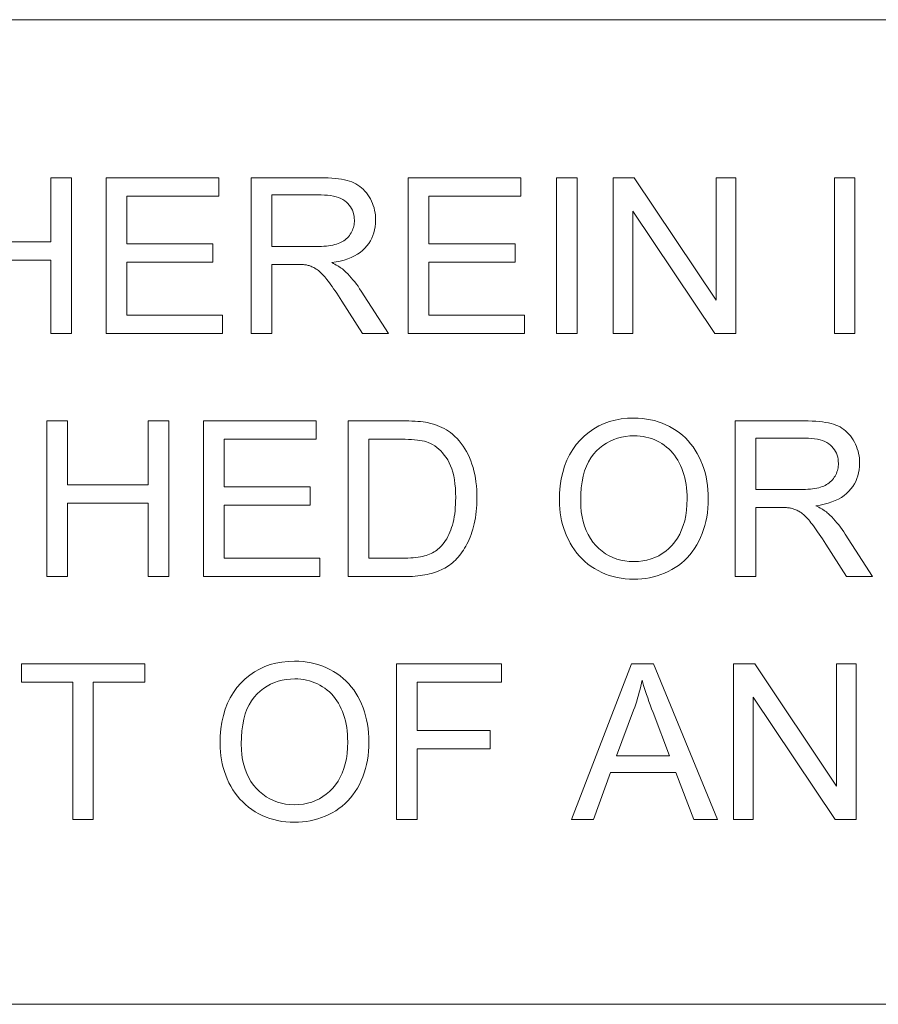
# Model space of a CAD drawing. Extents: x 5 to 415, y 5 to 296.
# Tile 40 of 46: x 326 to 337, y 279 to 291. Entities that reach past the tile are written whole.
import ezdxf

# ---------------------------------------------------------------- set-up
doc = ezdxf.new("R2010")
doc.units = 0

msp = doc.modelspace()

# ---------------------------------------------------------------- linework, layer by layer
at = {"color": 7, "lineweight": 13}
for p, q in [((10, 291), (410, 291)), ((410, 278.671722), (271.252686, 278.671722))]:
    msp.add_line(p, q, dxfattribs=at)
for points in [[(325.287445, 287.070587), (325.287445, 289.020599), (325.545502, 289.020599), (325.545502, 288.219849), (326.559082, 288.219849), (326.559082, 289.020599), (326.817108, 289.020599), (326.817108, 287.070587), (326.559082, 287.070587), (326.559082, 287.989716), (325.545502, 287.989716), (325.545502, 287.070587)], [(327.252075, 287.070587), (327.252075, 289.020599), (328.662048, 289.020599), (328.662048, 288.790466), (327.510132, 288.790466), (327.510132, 288.193237), (328.588867, 288.193237), (328.588867, 287.964447), (327.510132, 287.964447), (327.510132, 287.30069), (328.707275, 287.30069), (328.707275, 287.070587)], [(329.067749, 287.070587), (329.067749, 289.020599), (329.932343, 289.020599), (329.983215, 289.02005), (330.031616, 289.018494), (330.077515, 289.015869), (330.120911, 289.012177), (330.161774, 289.007446), (330.200165, 289.001678), (330.236053, 288.994843), (330.26944, 288.986969), (330.300323, 288.978027), (330.328705, 288.968048), (330.355286, 288.956726), (330.380798, 288.943817), (330.405212, 288.929291), (330.428528, 288.913147), (330.450745, 288.895386), (330.471893, 288.876038), (330.491943, 288.855042), (330.510895, 288.832489), (330.528748, 288.808289), (330.545532, 288.782501), (330.560944, 288.755615), (330.574738, 288.72818), (330.586914, 288.700165), (330.597473, 288.6716), (330.606384, 288.642487), (330.613678, 288.612823), (330.619385, 288.582581), (330.623413, 288.551788), (330.625854, 288.520447), (330.626678, 288.488525), (330.625336, 288.447693), (330.621307, 288.408142), (330.614563, 288.369904), (330.605164, 288.332947), (330.593079, 288.297333), (330.578308, 288.263), (330.560852, 288.22995), (330.54068, 288.198242), (330.517853, 288.167816), (330.49231, 288.138702), (330.463989, 288.111267), (330.432739, 288.085907), (330.39856, 288.062653), (330.36145, 288.041443), (330.321411, 288.022308), (330.278442, 288.005249), (330.232544, 287.990265), (330.183716, 287.977386), (330.131989, 287.966553), (330.077332, 287.957794), (330.097321, 287.947968), (330.116333, 287.938171), (330.134338, 287.928375), (330.151367, 287.91864), (330.167419, 287.908905), (330.182495, 287.899231), (330.196594, 287.889557), (330.209686, 287.879913), (330.221802, 287.8703), (330.232941, 287.860687), (330.255432, 287.839417), (330.277679, 287.817108), (330.299713, 287.793762), (330.321472, 287.769409), (330.343018, 287.743988), (330.364319, 287.717529), (330.385376, 287.690033), (330.406189, 287.661499), (330.426758, 287.631927), (330.447083, 287.601318), (330.786285, 287.070587), (330.461731, 287.070587), (330.203674, 287.476288), (330.181458, 287.510559), (330.160034, 287.543213), (330.139435, 287.574219), (330.119629, 287.603546), (330.100586, 287.631256), (330.082367, 287.657288), (330.064941, 287.681671), (330.048309, 287.704437), (330.032501, 287.725525), (330.017456, 287.744965), (330.002991, 287.763031), (329.9888, 287.779968), (329.974945, 287.795807), (329.961365, 287.810516), (329.94812, 287.824127), (329.935181, 287.836609), (329.922546, 287.847961), (329.910187, 287.858185), (329.898163, 287.86731), (329.886444, 287.875336), (329.874847, 287.882538), (329.86322, 287.889313), (329.851532, 287.89563), (329.839844, 287.90152), (329.828064, 287.906921), (329.816284, 287.911865), (329.804443, 287.916382), (329.792603, 287.920441), (329.78067, 287.924042), (329.768738, 287.927216), (329.759399, 287.928986), (329.748932, 287.930542), (329.737366, 287.931946), (329.72467, 287.933167), (329.710876, 287.934174), (329.695923, 287.935028), (329.679901, 287.935669), (329.66272, 287.936157), (329.64447, 287.936432), (329.625061, 287.936523), (329.325775, 287.936523), (329.325775, 287.070587)], [(331.036346, 287.070587), (331.036346, 289.020599), (332.44632, 289.020599), (332.44632, 288.790466), (331.294403, 288.790466), (331.294403, 288.193237), (332.373169, 288.193237), (332.373169, 287.964447), (331.294403, 287.964447), (331.294403, 287.30069), (332.491547, 287.30069), (332.491547, 287.070587)], [(332.891907, 287.070587), (332.891907, 289.020599), (333.149963, 289.020599), (333.149963, 287.070587)], [(333.602203, 287.070587), (333.602203, 289.020599), (333.866913, 289.020599), (334.891113, 287.489594), (334.891113, 289.020599), (335.13855, 289.020599), (335.13855, 287.070587), (334.87384, 287.070587), (333.849609, 288.602905), (333.849609, 287.070587)], [(336.372925, 287.070587), (336.372925, 289.020599), (336.630981, 289.020599), (336.630981, 287.070587)], [(329.325775, 288.159973), (329.880463, 288.159973), (329.91507, 288.160339), (329.94812, 288.161438), (329.979645, 288.163269), (330.009644, 288.165833), (330.038086, 288.169128), (330.064972, 288.173157), (330.090332, 288.177917), (330.114136, 288.18338), (330.136414, 288.189606), (330.157135, 288.196564), (330.176605, 288.204315), (330.195129, 288.212952), (330.212677, 288.222443), (330.229279, 288.232849), (330.244904, 288.24411), (330.259583, 288.256256), (330.273315, 288.269287), (330.286102, 288.283173), (330.297913, 288.297943), (330.308777, 288.313599), (330.318604, 288.329834), (330.327423, 288.346375), (330.335205, 288.363159), (330.34198, 288.380219), (330.347656, 288.397583), (330.352356, 288.415222), (330.355957, 288.433105), (330.358582, 288.451324), (330.360107, 288.469788), (330.360626, 288.488525), (330.359619, 288.515717), (330.356628, 288.541901), (330.351593, 288.567108), (330.344574, 288.591309), (330.335541, 288.614563), (330.324493, 288.63681), (330.311432, 288.658081), (330.296356, 288.678375), (330.279297, 288.697662), (330.260223, 288.715973), (330.238953, 288.73291), (330.215393, 288.748077), (330.189484, 288.761444), (330.161255, 288.77301), (330.130676, 288.782837), (330.097809, 288.790833), (330.062592, 288.797089), (330.025024, 288.801544), (329.985168, 288.804199), (329.942963, 288.805115), (329.325775, 288.805115)], [(326.507202, 284.027191), (326.507202, 285.977203), (326.765259, 285.977203), (326.765259, 285.176453), (327.778809, 285.176453), (327.778809, 285.977203), (328.036865, 285.977203), (328.036865, 284.027191), (327.778809, 284.027191), (327.778809, 284.94632), (326.765259, 284.94632), (326.765259, 284.027191)], [(328.471832, 284.027191), (328.471832, 285.977203), (329.881775, 285.977203), (329.881775, 285.74707), (328.729858, 285.74707), (328.729858, 285.149841), (329.808624, 285.149841), (329.808624, 284.921051), (328.729858, 284.921051), (328.729858, 284.257294), (329.927002, 284.257294), (329.927002, 284.027191)], [(330.283478, 284.027191), (330.283478, 285.977203), (330.9552, 285.977203), (330.999634, 285.976898), (331.041901, 285.976074), (331.082001, 285.97467), (331.119934, 285.972717), (331.155731, 285.970215), (331.189362, 285.967133), (331.220856, 285.963501), (331.250183, 285.95932), (331.277374, 285.954559), (331.302368, 285.949249), (331.335419, 285.940918), (331.367462, 285.931335), (331.398499, 285.920502), (331.428589, 285.908386), (331.457672, 285.89505), (331.485779, 285.880463), (331.512909, 285.864624), (331.539063, 285.847534), (331.564209, 285.829193), (331.588379, 285.809601), (331.618439, 285.782806), (331.646973, 285.754547), (331.67395, 285.724854), (331.699341, 285.693695), (331.723206, 285.661102), (331.745514, 285.627075), (331.766266, 285.591583), (331.785431, 285.554626), (331.80307, 285.516235), (331.819153, 285.476379), (331.833679, 285.435242), (331.84668, 285.392944), (331.858154, 285.349487), (331.868103, 285.30484), (331.876526, 285.259064), (331.883392, 285.212128), (331.888733, 285.164063), (331.892578, 285.114807), (331.894867, 285.064392), (331.89563, 285.012817), (331.895111, 284.968903), (331.893555, 284.925995), (331.890961, 284.884094), (331.887329, 284.843201), (331.88266, 284.803345), (331.876953, 284.764465), (331.870209, 284.726624), (331.862427, 284.689758), (331.853607, 284.653931), (331.84375, 284.61911), (331.833099, 284.585388), (331.821838, 284.552826), (331.809998, 284.521484), (331.797577, 284.491302), (331.784576, 284.462311), (331.770966, 284.434509), (331.756775, 284.407898), (331.742035, 284.382446), (331.726685, 284.358185), (331.710754, 284.335114), (331.694366, 284.31311), (331.677673, 284.292084), (331.660675, 284.272003), (331.643372, 284.252869), (331.625793, 284.23468), (331.60788, 284.217468), (331.589661, 284.201233), (331.571136, 284.185944), (331.552307, 284.1716), (331.533173, 284.158203), (331.513489, 284.14563), (331.492981, 284.133667), (331.47171, 284.122314), (331.449646, 284.111603), (331.426758, 284.101501), (331.403076, 284.092041), (331.378601, 284.083221), (331.353333, 284.074982), (331.327271, 284.067413), (331.300385, 284.060455), (331.272705, 284.054138), (331.244232, 284.048462), (331.214935, 284.043488), (331.184814, 284.039154), (331.1539, 284.035492), (331.122162, 284.032501), (331.08963, 284.030182), (331.056274, 284.028534), (331.022125, 284.027527), (330.987152, 284.027191)], [(332.929169, 284.976929), (332.931763, 285.071899), (332.939575, 285.162689), (332.952637, 285.249237), (332.970886, 285.331604), (332.994324, 285.409729), (333.02301, 285.483612), (333.056915, 285.553314), (333.096008, 285.618805), (333.14032, 285.680054), (333.18988, 285.737091), (333.24353, 285.789276), (333.300232, 285.835968), (333.359924, 285.877197), (333.422699, 285.912903), (333.488495, 285.943115), (333.557312, 285.967834), (333.62915, 285.987061), (333.704041, 286.000793), (333.781982, 286.009033), (333.862915, 286.01178), (333.916382, 286.010498), (333.968811, 286.006622), (334.020142, 286.000153), (334.070435, 285.991119), (334.119629, 285.979523), (334.167786, 285.965332), (334.214874, 285.948547), (334.260895, 285.929199), (334.305847, 285.907257), (334.349762, 285.882751), (334.39209, 285.855927), (334.432373, 285.827057), (334.470581, 285.796173), (334.506714, 285.763245), (334.540802, 285.728302), (334.572815, 285.691284), (334.602783, 285.652252), (334.630676, 285.611176), (334.656525, 285.568085), (334.680298, 285.522949), (334.701904, 285.476166), (334.721252, 285.428162), (334.738312, 285.378906), (334.753082, 285.32843), (334.765594, 285.276703), (334.775818, 285.223755), (334.783783, 285.169556), (334.78949, 285.114105), (334.792877, 285.057434), (334.794037, 284.999542), (334.792847, 284.940826), (334.789246, 284.883392), (334.783264, 284.827179), (334.774872, 284.772247), (334.764099, 284.718536), (334.750946, 284.666077), (334.735352, 284.614899), (334.717407, 284.564941), (334.697052, 284.516235), (334.674316, 284.468811), (334.649384, 284.423126), (334.622437, 284.3797), (334.593506, 284.338562), (334.562592, 284.299713), (334.529663, 284.263123), (334.494751, 284.228821), (334.457825, 284.196777), (334.418915, 284.167023), (334.378021, 284.139526), (334.335114, 284.114319), (334.290894, 284.091431), (334.245941, 284.070984), (334.200317, 284.052917), (334.154022, 284.037262), (334.106995, 284.024017), (334.059296, 284.013184), (334.010925, 284.004761), (333.961823, 283.998749), (333.912048, 283.995148), (333.861603, 283.993927), (333.807098, 283.99527), (333.753784, 283.999268), (333.70166, 284.00592), (333.650696, 284.015228), (333.600891, 284.027191), (333.552246, 284.041809), (333.504791, 284.059113), (333.458496, 284.079071), (333.413391, 284.101685), (333.369446, 284.126953), (333.327118, 284.154541), (333.286926, 284.184052), (333.24881, 284.215515), (333.212799, 284.248901), (333.178894, 284.284241), (333.147095, 284.321533), (333.117401, 284.360748), (333.089783, 284.401917), (333.064301, 284.445038), (333.040894, 284.490082), (333.019653, 284.536377), (333.000671, 284.583191), (332.983917, 284.630554), (332.969391, 284.678436), (332.957092, 284.726837), (332.947021, 284.775787), (332.939209, 284.825287), (332.933624, 284.875305), (332.930267, 284.925842)], [(335.130554, 284.027191), (335.130554, 285.977203), (335.995148, 285.977203), (336.046051, 285.976654), (336.094421, 285.975098), (336.14032, 285.972473), (336.183716, 285.968781), (336.224609, 285.96405), (336.263, 285.958282), (336.298889, 285.951447), (336.332275, 285.943573), (336.363159, 285.934631), (336.391541, 285.924652), (336.418121, 285.91333), (336.443634, 285.900421), (336.468048, 285.885895), (336.491364, 285.869751), (336.51358, 285.85199), (336.534729, 285.832642), (336.554749, 285.811646), (336.57373, 285.789093), (336.591583, 285.764893), (336.608337, 285.739105), (336.623779, 285.712219), (336.637573, 285.684784), (336.649719, 285.656769), (336.660278, 285.628204), (336.66922, 285.599091), (336.676514, 285.569427), (336.68219, 285.539185), (336.686249, 285.508392), (336.68869, 285.477051), (336.689484, 285.445129), (336.688141, 285.404297), (336.684113, 285.364746), (336.677399, 285.326508), (336.667999, 285.289551), (336.655914, 285.253937), (336.641113, 285.219604), (336.623657, 285.186554), (336.603516, 285.154846), (336.580688, 285.12442), (336.555145, 285.095306), (336.526825, 285.067871), (336.495544, 285.042511), (336.461365, 285.019257), (336.424255, 284.998047), (336.384216, 284.978912), (336.341248, 284.961853), (336.29538, 284.946869), (336.246552, 284.93399), (336.194824, 284.923157), (336.140137, 284.914398), (336.160126, 284.904572), (336.179138, 284.894775), (336.197174, 284.884979), (336.214203, 284.875244), (336.230255, 284.865509), (336.245331, 284.855835), (336.25943, 284.846161), (336.272522, 284.836517), (336.284637, 284.826904), (336.295776, 284.817291), (336.318268, 284.796021), (336.340515, 284.773712), (336.362518, 284.750366), (336.384308, 284.726013), (336.405823, 284.700592), (336.427124, 284.674133), (336.448181, 284.646637), (336.468994, 284.618103), (336.489594, 284.588531), (336.509918, 284.557922), (336.849121, 284.027191), (336.524567, 284.027191), (336.26651, 284.432892), (336.244293, 284.467163), (336.22287, 284.499817), (336.202271, 284.530823), (336.182434, 284.56015), (336.163422, 284.58786), (336.145203, 284.613892), (336.127777, 284.638275), (336.111145, 284.661041), (336.095306, 284.682129), (336.080292, 284.701569), (336.065796, 284.719635), (336.051636, 284.736572), (336.037781, 284.752411), (336.0242, 284.76712), (336.010956, 284.780731), (335.997986, 284.793213), (335.985352, 284.804565), (335.973022, 284.814789), (335.960999, 284.823914), (335.94928, 284.83194), (335.937683, 284.839142), (335.926025, 284.845917), (335.914368, 284.852234), (335.902649, 284.858124), (335.8909, 284.863525), (335.87912, 284.868469), (335.867279, 284.872986), (335.855408, 284.877045), (335.843506, 284.880646), (335.831543, 284.88382), (335.822205, 284.88559), (335.811768, 284.887146), (335.800171, 284.88855), (335.787476, 284.889771), (335.773682, 284.890778), (335.758759, 284.891632), (335.742706, 284.892273), (335.725555, 284.892761), (335.707275, 284.893036), (335.687897, 284.893127), (335.388611, 284.893127), (335.388611, 284.027191)], [(333.19519, 284.972931), (333.197083, 284.903931), (333.202759, 284.837921), (333.21225, 284.774902), (333.225525, 284.714874), (333.242584, 284.657837), (333.263428, 284.603821), (333.288055, 284.552765), (333.316498, 284.50473), (333.348724, 284.459656), (333.384735, 284.417603), (333.423615, 284.379059), (333.464417, 284.344574), (333.507141, 284.314148), (333.551819, 284.287781), (333.598389, 284.265442), (333.646912, 284.247192), (333.697357, 284.233002), (333.749725, 284.22287), (333.804016, 284.216766), (333.86026, 284.214752), (333.91748, 284.216797), (333.972656, 284.222931), (334.025757, 284.233185), (334.076813, 284.247528), (334.125793, 284.265961), (334.172729, 284.288483), (334.21759, 284.315125), (334.260376, 284.345856), (334.301117, 284.380676), (334.339783, 284.419586), (334.375549, 284.46228), (334.407532, 284.508392), (334.43576, 284.557922), (334.460236, 284.610901), (334.480957, 284.667328), (334.497894, 284.727173), (334.511047, 284.790436), (334.520477, 284.857147), (334.526123, 284.927277), (334.528015, 285.000854), (334.527191, 285.047882), (334.52478, 285.093689), (334.520752, 285.138275), (334.515137, 285.181641), (334.507874, 285.223816), (334.499023, 285.264801), (334.488556, 285.304535), (334.476501, 285.343079), (334.46283, 285.380402), (334.44751, 285.416534), (334.430695, 285.451263), (334.412354, 285.484375), (334.392548, 285.5159), (334.371216, 285.545837), (334.348419, 285.574158), (334.324127, 285.600891), (334.29837, 285.626038), (334.271088, 285.649567), (334.24234, 285.671509), (334.212097, 285.691864), (334.180725, 285.710449), (334.14859, 285.727081), (334.115692, 285.74173), (334.082062, 285.754456), (334.047638, 285.765198), (334.012482, 285.773987), (333.976563, 285.780853), (333.93988, 285.785736), (333.902435, 285.788666), (333.864258, 285.789642), (333.810211, 285.78775), (333.75769, 285.782104), (333.706726, 285.772705), (333.657288, 285.759521), (333.609375, 285.742584), (333.562988, 285.721893), (333.518127, 285.697418), (333.474792, 285.669189), (333.432983, 285.637177), (333.3927, 285.60141), (333.355194, 285.561249), (333.321594, 285.516052), (333.291992, 285.46582), (333.266296, 285.410522), (333.244568, 285.350189), (333.226807, 285.284821), (333.212952, 285.214417), (333.203094, 285.138947), (333.197174, 285.058472)], [(330.541534, 284.257294), (330.957886, 284.257294), (330.995605, 284.25766), (331.031708, 284.258759), (331.066101, 284.260529), (331.098877, 284.263062), (331.129974, 284.266296), (331.159393, 284.270233), (331.187164, 284.274902), (331.213257, 284.280304), (331.237701, 284.286407), (331.260498, 284.293213), (331.281982, 284.30069), (331.302612, 284.308746), (331.322327, 284.317413), (331.341156, 284.32663), (331.35907, 284.336456), (331.376129, 284.346863), (331.392273, 284.357849), (331.407532, 284.369415), (331.421906, 284.381561), (331.435394, 284.394318), (331.453339, 284.4133), (331.47049, 284.433563), (331.486816, 284.455078), (331.502319, 284.477844), (331.517029, 284.501892), (331.530945, 284.527191), (331.544006, 284.553772), (331.556274, 284.581604), (331.567749, 284.610687), (331.5784, 284.641052), (331.588135, 284.672699), (331.596832, 284.705688), (331.604523, 284.73996), (331.611176, 284.775574), (331.616791, 284.812469), (331.621399, 284.850708), (331.625, 284.890259), (331.627563, 284.931122), (331.629089, 284.973328), (331.629608, 285.016815), (331.628601, 285.076599), (331.62558, 285.133545), (331.620544, 285.187622), (331.613525, 285.238892), (331.604492, 285.287354), (331.593445, 285.332947), (331.580383, 285.375732), (331.565338, 285.415649), (331.548248, 285.452759), (331.529175, 285.48703), (331.508667, 285.518799), (331.487274, 285.548401), (331.465027, 285.575836), (331.441925, 285.601105), (331.417938, 285.624207), (331.393097, 285.645142), (331.367401, 285.663879), (331.34082, 285.680481), (331.313385, 285.694916), (331.285095, 285.707184), (331.263062, 285.714752), (331.238525, 285.721527), (331.211456, 285.727509), (331.181885, 285.732697), (331.14975, 285.737091), (331.115112, 285.740692), (331.077911, 285.743469), (331.038208, 285.745483), (330.995972, 285.746674), (330.951233, 285.74707), (330.541534, 285.74707)], [(335.388611, 285.116577), (335.943268, 285.116577), (335.977875, 285.116943), (336.010956, 285.118042), (336.04248, 285.119873), (336.072449, 285.122437), (336.100891, 285.125732), (336.127808, 285.129761), (336.153137, 285.134521), (336.176971, 285.139984), (336.199219, 285.14621), (336.21994, 285.153168), (336.23941, 285.160919), (336.257935, 285.169556), (336.275513, 285.179047), (336.292084, 285.189453), (336.307739, 285.200714), (336.322418, 285.21286), (336.336151, 285.225891), (336.348938, 285.239777), (336.360718, 285.254547), (336.371582, 285.270203), (336.381439, 285.286438), (336.390259, 285.302979), (336.398041, 285.319763), (336.404785, 285.336823), (336.410492, 285.354187), (336.415161, 285.371826), (336.418793, 285.389709), (336.421387, 285.407928), (336.422943, 285.426392), (336.423462, 285.445129), (336.422455, 285.472321), (336.419434, 285.498505), (336.414429, 285.523712), (336.40741, 285.547913), (336.398346, 285.571167), (336.387299, 285.593414), (336.374268, 285.614685), (336.359192, 285.634979), (336.342102, 285.654266), (336.323029, 285.672577), (336.301788, 285.689514), (336.278198, 285.704681), (336.252319, 285.718048), (336.22406, 285.729614), (336.193512, 285.739441), (336.160614, 285.747437), (336.125397, 285.753693), (336.08786, 285.758148), (336.048004, 285.760803), (336.005798, 285.761719), (335.388611, 285.761719)], [(328.678009, 281.933563), (328.680603, 282.028534), (328.688416, 282.119324), (328.701477, 282.205872), (328.719727, 282.288239), (328.743164, 282.366364), (328.771851, 282.440247), (328.805756, 282.509949), (328.844849, 282.575439), (328.88916, 282.636688), (328.938721, 282.693726), (328.992371, 282.745911), (329.049072, 282.792603), (329.108765, 282.833832), (329.171539, 282.869537), (329.237335, 282.89975), (329.306152, 282.924469), (329.377991, 282.943695), (329.452881, 282.957428), (329.530823, 282.965668), (329.611755, 282.968414), (329.665222, 282.967133), (329.717651, 282.963257), (329.768982, 282.956787), (329.819275, 282.947754), (329.868469, 282.936157), (329.916626, 282.921967), (329.963715, 282.905182), (330.009735, 282.885834), (330.054688, 282.863892), (330.098602, 282.839386), (330.14093, 282.812561), (330.181213, 282.783691), (330.219421, 282.752808), (330.255554, 282.719879), (330.289642, 282.684937), (330.321655, 282.647919), (330.351624, 282.608887), (330.379517, 282.56781), (330.405365, 282.524719), (330.429138, 282.479584), (330.450745, 282.4328), (330.470093, 282.384796), (330.487152, 282.335541), (330.501923, 282.285065), (330.514435, 282.233337), (330.524658, 282.180389), (330.532623, 282.12619), (330.53833, 282.07074), (330.541718, 282.014069), (330.542877, 281.956177), (330.541687, 281.897461), (330.538086, 281.840027), (330.532104, 281.783813), (330.523712, 281.728882), (330.512939, 281.675171), (330.499786, 281.622711), (330.484192, 281.571533), (330.466248, 281.521576), (330.445892, 281.47287), (330.423157, 281.425446), (330.398224, 281.379761), (330.371277, 281.336334), (330.342346, 281.295197), (330.311432, 281.256348), (330.278503, 281.219757), (330.243591, 281.185455), (330.206665, 281.153412), (330.167755, 281.123657), (330.126862, 281.096161), (330.083954, 281.070953), (330.039734, 281.048065), (329.994812, 281.027618), (329.949158, 281.009552), (329.902863, 280.993896), (329.855835, 280.980652), (329.808136, 280.969818), (329.759766, 280.961395), (329.710663, 280.955383), (329.660889, 280.951782), (329.610443, 280.950562), (329.555939, 280.951904), (329.502625, 280.955902), (329.4505, 280.962555), (329.399536, 280.971863), (329.349731, 280.983826), (329.301086, 280.998444), (329.253632, 281.015747), (329.207336, 281.035706), (329.162231, 281.058319), (329.118286, 281.083588), (329.075958, 281.111176), (329.035767, 281.140686), (328.99765, 281.17215), (328.961639, 281.205536), (328.927734, 281.240875), (328.895935, 281.278168), (328.866241, 281.317383), (328.838623, 281.358551), (328.813141, 281.401672), (328.789734, 281.446716), (328.768494, 281.493011), (328.749512, 281.539825), (328.732758, 281.587189), (328.718231, 281.635071), (328.705933, 281.683472), (328.695862, 281.732422), (328.688049, 281.781921), (328.682465, 281.83194), (328.679108, 281.882477)], [(326.831757, 280.983826), (326.831757, 282.703705), (326.189301, 282.703705), (326.189301, 282.933838), (327.734924, 282.933838), (327.734924, 282.703705), (327.089783, 282.703705), (327.089783, 280.983826)], [(330.888702, 280.983826), (330.888702, 282.933838), (332.204224, 282.933838), (332.204224, 282.703705), (331.146759, 282.703705), (331.146759, 282.099823), (332.06189, 282.099823), (332.06189, 281.86972), (331.146759, 281.86972), (331.146759, 280.983826)], [(333.082123, 280.983826), (333.830994, 282.933838), (334.109009, 282.933838), (334.907104, 280.983826), (334.613129, 280.983826), (334.385681, 281.574402), (333.570282, 281.574402), (333.35614, 280.983826)], [(335.110596, 280.983826), (335.110596, 282.933838), (335.375305, 282.933838), (336.399536, 281.402832), (336.399536, 282.933838), (336.646912, 282.933838), (336.646912, 280.983826), (336.382233, 280.983826), (335.358002, 282.516144), (335.358002, 280.983826)], [(328.944031, 281.929565), (328.945923, 281.860565), (328.951599, 281.794556), (328.96109, 281.731537), (328.974365, 281.671509), (328.991425, 281.614471), (329.012268, 281.560455), (329.036896, 281.509399), (329.065338, 281.461365), (329.097565, 281.41629), (329.133575, 281.374237), (329.172455, 281.335693), (329.213257, 281.301208), (329.255981, 281.270782), (329.300659, 281.244415), (329.347229, 281.222076), (329.395752, 281.203827), (329.446198, 281.189636), (329.498566, 281.179504), (329.552856, 281.173401), (329.6091, 281.171387), (329.666321, 281.173431), (329.721497, 281.179565), (329.774597, 281.189819), (329.825653, 281.204163), (329.874634, 281.222595), (329.92157, 281.245117), (329.966431, 281.271759), (330.009216, 281.30249), (330.049957, 281.337311), (330.088623, 281.376221), (330.12439, 281.418915), (330.156372, 281.465027), (330.184601, 281.514557), (330.209076, 281.567535), (330.229797, 281.623962), (330.246735, 281.683807), (330.259888, 281.74707), (330.269318, 281.813782), (330.274963, 281.883911), (330.276855, 281.957489), (330.276031, 282.004517), (330.273621, 282.050323), (330.269592, 282.09491), (330.263977, 282.138275), (330.256714, 282.18045), (330.247864, 282.221436), (330.237396, 282.261169), (330.225342, 282.299713), (330.21167, 282.337036), (330.19635, 282.373169), (330.179535, 282.407898), (330.161194, 282.44101), (330.141388, 282.472534), (330.120056, 282.502472), (330.09726, 282.530792), (330.072968, 282.557526), (330.047211, 282.582672), (330.019928, 282.606201), (329.99118, 282.628143), (329.960938, 282.648499), (329.929565, 282.667084), (329.89743, 282.683716), (329.864532, 282.698364), (329.830902, 282.71109), (329.796478, 282.721832), (329.761322, 282.730621), (329.725403, 282.737488), (329.688721, 282.742371), (329.651276, 282.7453), (329.613098, 282.746277), (329.559052, 282.744385), (329.506531, 282.738739), (329.455566, 282.72934), (329.406128, 282.716156), (329.358215, 282.699219), (329.311829, 282.678528), (329.266968, 282.654053), (329.223633, 282.625824), (329.181824, 282.593811), (329.141541, 282.558044), (329.104034, 282.517883), (329.070435, 282.472687), (329.040833, 282.422455), (329.015137, 282.367157), (328.993408, 282.306824), (328.975647, 282.241455), (328.961792, 282.171051), (328.951935, 282.095581), (328.946014, 282.015106)], [(333.644775, 281.784576), (334.305847, 281.784576), (334.102356, 282.324615), (334.084198, 282.372955), (334.067017, 282.419525), (334.050781, 282.464355), (334.035522, 282.507446), (334.02121, 282.548737), (334.007874, 282.588318), (333.995453, 282.626099), (333.984009, 282.66217), (333.973541, 282.696442), (333.96402, 282.728973), (333.956268, 282.691498), (333.947876, 282.654083), (333.938904, 282.616699), (333.929321, 282.579376), (333.919128, 282.542084), (333.908325, 282.504883), (333.896881, 282.467712), (333.884857, 282.430603), (333.872192, 282.393555), (333.858948, 282.356537)]]:
    msp.add_lwpolyline(points, close=True, dxfattribs=at)

doc.saveas('drawing.dxf')
